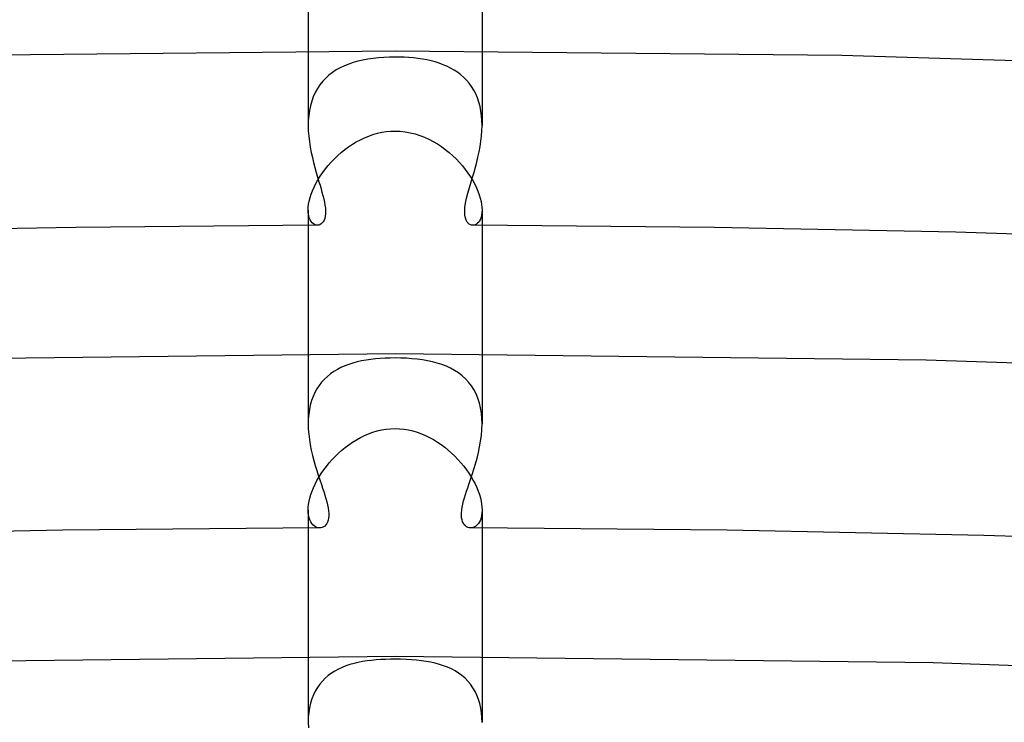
# Model space of a CAD drawing. Header units: millimetres. Extents: x -305 to 305, y -173 to 291.
# Tile 54 of 95: x -9 to 14, y 195 to 211. Entities that reach past the tile are written whole.
import ezdxf

# ---------------------------------------------------------------- set-up
doc = ezdxf.new("R2010")
doc.units = ezdxf.units.MM
doc.layers.add('HIDDEN', color=7, linetype='Continuous')
doc.layers.add('THICK', color=7, linetype='Continuous')

msp = doc.modelspace()

# ---------------------------------------------------------------- linework, layer by layer
at = {"layer": 'HIDDEN'}
for p, q in [((-2, 213.656), (-2, 208.699)), ((2, 213.656), (2, 208.699)), ((0.002, 210.406), (-10.277, 210.303)), ((10.274, 210.303), (0.002, 210.406)), ((-0.855, 210.175), (-0.963, 210.144)), ((-0.743, 210.2), (-0.855, 210.175)), ((-0.627, 210.222), (-0.743, 210.2)), ((-0.507, 210.239), (-0.627, 210.222)), ((-0.385, 210.253), (-0.507, 210.239)), ((-0.259, 210.262), (-0.385, 210.253)), ((-0.131, 210.268), (-0.259, 210.262)), ((0, 210.27), (-0.131, 210.268)), ((0.105, 210.269), (0, 210.27)), ((0.211, 210.265), (0.105, 210.269)), ((0.318, 210.258), (0.211, 210.265)), ((0.423, 210.249), (0.318, 210.258)), ((0.526, 210.237), (0.423, 210.249)), ((0.628, 210.222), (0.526, 210.237)), ((0.728, 210.203), (0.628, 210.222)), ((0.826, 210.182), (0.728, 210.203)), ((0.921, 210.156), (0.826, 210.182)), ((1.014, 210.127), (0.921, 210.156)), ((20.531, 209.992), (10.274, 210.303)), ((-1.354, 209.972), (-1.44, 209.916)), ((-1.263, 210.023), (-1.354, 209.972)), ((-1.167, 210.069), (-1.263, 210.023)), ((-1.067, 210.109), (-1.167, 210.069)), ((-0.963, 210.144), (-1.067, 210.109)), ((1.105, 210.094), (1.014, 210.127)), ((1.192, 210.057), (1.105, 210.094)), ((1.277, 210.016), (1.192, 210.057)), ((1.358, 209.97), (1.277, 210.016)), ((1.435, 209.919), (1.358, 209.97)), ((1.508, 209.864), (1.435, 209.919)), ((-1.666, 209.712), (-1.73, 209.632)), ((-1.596, 209.786), (-1.666, 209.712)), ((-1.521, 209.854), (-1.596, 209.786)), ((-1.44, 209.916), (-1.521, 209.854)), ((1.578, 209.803), (1.508, 209.864)), ((1.643, 209.738), (1.578, 209.803)), ((1.703, 209.667), (1.643, 209.738)), ((-1.787, 209.546), (-1.838, 209.454)), ((-1.73, 209.632), (-1.787, 209.546)), ((1.759, 209.59), (1.703, 209.667)), ((1.809, 209.508), (1.759, 209.59)), ((1.854, 209.421), (1.809, 209.508)), ((-1.919, 209.257), (-1.949, 209.151)), ((-1.882, 209.358), (-1.919, 209.257)), ((-1.838, 209.454), (-1.882, 209.358)), ((1.893, 209.33), (1.854, 209.421)), ((1.926, 209.234), (1.893, 209.33)), ((-1.972, 209.041), (-1.988, 208.928)), ((-1.949, 209.151), (-1.972, 209.041)), ((1.953, 209.133), (1.926, 209.234)), ((1.974, 209.028), (1.953, 209.133)), ((1.989, 208.92), (1.974, 209.028)), ((-1.997, 208.814), (-2, 208.698)), ((-1.988, 208.928), (-1.997, 208.814)), ((1.997, 208.81), (1.989, 208.92)), ((2, 208.699), (1.997, 208.81)), ((-2, 208.698), (-1.997, 208.573)), ((-1.997, 208.573), (-1.987, 208.448)), ((-0.204, 208.556), (-0.102, 208.566)), ((-0.102, 208.566), (0, 208.569)), ((0, 208.569), (0.118, 208.564)), ((0.118, 208.564), (0.234, 208.552)), ((1.988, 208.455), (1.997, 208.577)), ((1.997, 208.577), (2, 208.699)), ((-1.987, 208.448), (-1.973, 208.323)), ((-0.893, 208.318), (-0.8, 208.368)), ((-0.8, 208.368), (-0.705, 208.414)), ((-0.705, 208.414), (-0.608, 208.454)), ((-0.608, 208.454), (-0.509, 208.488)), ((-0.509, 208.488), (-0.409, 208.517)), ((-0.409, 208.517), (-0.307, 208.539)), ((-0.307, 208.539), (-0.204, 208.556)), ((0.234, 208.552), (0.348, 208.531)), ((0.348, 208.531), (0.459, 208.503)), ((0.459, 208.503), (0.567, 208.469)), ((0.567, 208.469), (0.673, 208.428)), ((0.673, 208.428), (0.775, 208.381)), ((0.775, 208.381), (0.875, 208.329)), ((1.974, 208.332), (1.988, 208.455)), ((-1.973, 208.323), (-1.954, 208.2)), ((-1.954, 208.2), (-1.93, 208.079)), ((-1.241, 208.075), (-1.158, 208.141)), ((-1.158, 208.141), (-1.072, 208.204)), ((-1.072, 208.204), (-0.984, 208.263)), ((-0.984, 208.263), (-0.893, 208.318)), ((0.875, 208.329), (0.971, 208.272)), ((0.971, 208.272), (1.064, 208.21)), ((1.064, 208.21), (1.154, 208.144)), ((1.154, 208.144), (1.241, 208.075)), ((1.932, 208.089), (1.955, 208.21)), ((1.955, 208.21), (1.974, 208.332)), ((-1.93, 208.079), (-1.904, 207.96)), ((-1.904, 207.96), (-1.876, 207.843)), ((-1.47, 207.855), (-1.397, 207.931)), ((-1.397, 207.931), (-1.321, 208.004)), ((-1.321, 208.004), (-1.241, 208.075)), ((1.241, 208.075), (1.324, 208.002)), ((1.324, 208.002), (1.403, 207.926)), ((1.403, 207.926), (1.477, 207.847)), ((1.878, 207.851), (1.906, 207.969)), ((1.906, 207.969), (1.932, 208.089)), ((-1.876, 207.843), (-1.845, 207.728)), ((-1.845, 207.728), (-1.814, 207.617)), ((-1.666, 207.615), (-1.605, 207.697)), ((-1.605, 207.697), (-1.539, 207.777)), ((-1.539, 207.777), (-1.47, 207.855)), ((1.477, 207.847), (1.548, 207.767)), ((1.548, 207.767), (1.614, 207.685)), ((1.614, 207.685), (1.675, 207.602)), ((1.815, 207.622), (1.847, 207.735)), ((1.847, 207.735), (1.878, 207.851)), ((-1.822, 207.364), (-1.775, 207.448)), ((-1.814, 207.617), (-1.782, 207.508)), ((-1.782, 207.508), (-1.751, 207.403)), ((-1.775, 207.448), (-1.723, 207.532)), ((-1.723, 207.532), (-1.666, 207.615)), ((1.675, 207.602), (1.732, 207.518)), ((1.732, 207.518), (1.784, 207.433)), ((1.751, 207.403), (1.783, 207.511)), ((1.783, 207.511), (1.815, 207.622)), ((1.784, 207.433), (1.83, 207.348)), ((-1.901, 207.197), (-1.864, 207.28)), ((-1.864, 207.28), (-1.822, 207.364)), ((-1.751, 207.403), (-1.727, 207.322)), ((-1.727, 207.322), (-1.703, 207.243)), ((-1.703, 207.243), (-1.682, 207.165)), ((1.675, 207.142), (1.711, 207.27)), ((1.711, 207.27), (1.751, 207.403)), ((1.83, 207.348), (1.871, 207.265)), ((1.871, 207.265), (1.906, 207.183)), ((-1.976, 206.96), (-1.956, 207.037)), ((-1.956, 207.037), (-1.931, 207.116)), ((-1.931, 207.116), (-1.901, 207.197)), ((-1.682, 207.165), (-1.661, 207.088)), ((-1.661, 207.088), (-1.642, 207.011)), ((-1.642, 207.011), (-1.626, 206.936)), ((1.621, 206.91), (1.645, 207.022)), ((1.645, 207.022), (1.675, 207.142)), ((1.906, 207.183), (1.935, 207.104)), ((1.935, 207.104), (1.959, 207.026)), ((1.959, 207.026), (1.978, 206.952)), ((-2, 206.753), (-1.997, 206.818)), ((-1.997, 206.688), (-2, 206.753)), ((-2, 206.753), (-2, 201.839)), ((-1.997, 206.818), (-1.989, 206.887)), ((-1.989, 206.887), (-1.976, 206.96)), ((-1.626, 206.936), (-1.613, 206.863)), ((-1.613, 206.863), (-1.605, 206.792)), ((-1.605, 206.792), (-1.601, 206.725)), ((1.6, 206.713), (1.606, 206.807)), ((1.606, 206.807), (1.621, 206.91)), ((1.978, 206.952), (1.99, 206.881)), ((1.99, 206.881), (1.998, 206.815)), ((2, 206.753), (1.997, 206.692)), ((1.998, 206.815), (2, 206.753)), ((2, 206.753), (2, 201.839)), ((-1.988, 206.629), (-1.997, 206.688)), ((-1.975, 206.577), (-1.988, 206.629)), ((-1.957, 206.531), (-1.975, 206.577)), ((-1.934, 206.492), (-1.957, 206.531)), ((-1.619, 206.561), (-1.635, 206.519)), ((-1.608, 206.609), (-1.619, 206.561)), ((-1.602, 206.664), (-1.608, 206.609)), ((-1.601, 206.725), (-1.602, 206.664)), ((1.605, 206.632), (1.6, 206.713)), ((1.617, 206.567), (1.605, 206.632)), ((1.636, 206.516), (1.617, 206.567)), ((1.963, 206.544), (1.944, 206.507)), ((1.978, 206.588), (1.963, 206.544)), ((1.99, 206.637), (1.978, 206.588)), ((1.997, 206.692), (1.99, 206.637)), ((-7.345, 206.353), (-12.898, 206.242)), ((-1.788, 206.403), (-7.345, 206.353)), ((-1.909, 206.46), (-1.934, 206.492)), ((-1.881, 206.435), (-1.909, 206.46)), ((-1.851, 206.417), (-1.881, 206.435)), ((-1.82, 206.407), (-1.851, 206.417)), ((-1.788, 206.403), (-1.82, 206.407)), ((-1.758, 206.406), (-1.788, 206.403)), ((-1.73, 206.416), (-1.758, 206.406)), ((-1.702, 206.432), (-1.73, 206.416)), ((-1.677, 206.455), (-1.702, 206.432)), ((-1.654, 206.484), (-1.677, 206.455)), ((-1.635, 206.519), (-1.654, 206.484)), ((1.658, 206.477), (1.636, 206.516)), ((1.682, 206.45), (1.658, 206.477)), ((1.706, 206.429), (1.682, 206.45)), ((1.732, 206.415), (1.706, 206.429)), ((1.76, 206.406), (1.732, 206.415)), ((1.789, 206.403), (1.76, 206.406)), ((7.344, 206.353), (1.788, 206.403)), ((1.817, 206.406), (1.789, 206.403)), ((1.845, 206.415), (1.817, 206.406)), ((1.872, 206.429), (1.845, 206.415)), ((1.898, 206.449), (1.872, 206.429)), ((1.922, 206.475), (1.898, 206.449)), ((1.944, 206.507), (1.922, 206.475)), ((12.898, 206.242), (7.344, 206.353)), ((18.441, 206.07), (12.898, 206.242)), ((0.006, 203.447), (-12.212, 203.304)), ((12.217, 203.304), (0.006, 203.447)), ((-1.245, 203.131), (-1.329, 203.087)), ((-1.156, 203.169), (-1.245, 203.131)), ((-1.065, 203.204), (-1.156, 203.169)), ((-0.969, 203.234), (-1.065, 203.204)), ((-0.871, 203.26), (-0.969, 203.234)), ((-0.77, 203.282), (-0.871, 203.26)), ((-0.667, 203.301), (-0.77, 203.282)), ((-0.56, 203.317), (-0.667, 203.301)), ((-0.451, 203.329), (-0.56, 203.317)), ((-0.341, 203.339), (-0.451, 203.329)), ((-0.228, 203.346), (-0.341, 203.339)), ((-0.114, 203.35), (-0.228, 203.346)), ((0, 203.351), (-0.114, 203.35)), ((0.129, 203.349), (0, 203.351)), ((0.258, 203.344), (0.129, 203.349)), ((0.384, 203.335), (0.258, 203.344)), ((0.508, 203.323), (0.384, 203.335)), ((0.628, 203.307), (0.508, 203.323)), ((0.745, 203.287), (0.628, 203.307)), ((0.859, 203.263), (0.745, 203.287)), ((0.97, 203.234), (0.859, 203.263)), ((1.076, 203.2), (0.97, 203.234)), ((1.178, 203.16), (1.076, 203.2)), ((1.276, 203.115), (1.178, 203.16)), ((24.404, 202.875), (12.217, 203.304)), ((-1.559, 202.928), (-1.627, 202.864)), ((-1.487, 202.986), (-1.559, 202.928)), ((-1.41, 203.039), (-1.487, 202.986)), ((-1.329, 203.087), (-1.41, 203.039)), ((1.369, 203.064), (1.276, 203.115)), ((1.457, 203.007), (1.369, 203.064)), ((1.54, 202.944), (1.457, 203.007)), ((1.617, 202.874), (1.54, 202.944)), ((-1.749, 202.72), (-1.801, 202.64)), ((-1.691, 202.795), (-1.749, 202.72)), ((-1.627, 202.864), (-1.691, 202.795)), ((1.688, 202.797), (1.617, 202.874)), ((1.753, 202.714), (1.688, 202.797)), ((1.811, 202.623), (1.753, 202.714)), ((-1.888, 202.465), (-1.923, 202.37)), ((-1.848, 202.555), (-1.888, 202.465)), ((-1.801, 202.64), (-1.848, 202.555)), ((1.861, 202.527), (1.811, 202.623)), ((1.904, 202.424), (1.861, 202.527)), ((-1.951, 202.27), (-1.973, 202.166)), ((-1.923, 202.37), (-1.951, 202.27)), ((1.939, 202.316), (1.904, 202.424)), ((1.966, 202.202), (1.939, 202.316)), ((-1.988, 202.059), (-1.997, 201.95)), ((-1.973, 202.166), (-1.988, 202.059)), ((1.985, 202.083), (1.966, 202.202)), ((1.996, 201.962), (1.985, 202.083)), ((-1.997, 201.95), (-2, 201.839)), ((-2, 201.839), (-1.997, 201.718)), ((2, 201.839), (1.996, 201.962)), ((1.996, 201.706), (2, 201.839)), ((-1.997, 201.718), (-1.987, 201.596)), ((-1.987, 201.596), (-1.973, 201.474)), ((-0.798, 201.522), (-0.704, 201.568)), ((-0.704, 201.568), (-0.609, 201.608)), ((-0.609, 201.608), (-0.511, 201.644)), ((-0.511, 201.644), (-0.412, 201.674)), ((-0.412, 201.674), (-0.31, 201.697)), ((-0.31, 201.697), (-0.208, 201.714)), ((-0.208, 201.714), (-0.104, 201.725)), ((-0.104, 201.725), (0, 201.728)), ((0, 201.728), (0.103, 201.725)), ((0.103, 201.725), (0.206, 201.715)), ((0.206, 201.715), (0.308, 201.698)), ((0.308, 201.698), (0.409, 201.675)), ((0.409, 201.675), (0.508, 201.645)), ((0.508, 201.645), (0.605, 201.61)), ((0.605, 201.61), (0.7, 201.569)), ((0.7, 201.569), (0.793, 201.524)), ((1.967, 201.44), (1.985, 201.573)), ((1.985, 201.573), (1.996, 201.706)), ((-1.973, 201.474), (-1.953, 201.352)), ((-1.953, 201.352), (-1.929, 201.232)), ((-1.146, 201.295), (-1.063, 201.357)), ((-1.063, 201.357), (-0.977, 201.416)), ((-0.977, 201.416), (-0.889, 201.471)), ((-0.889, 201.471), (-0.798, 201.522)), ((0.793, 201.524), (0.884, 201.474)), ((0.884, 201.474), (0.973, 201.419)), ((0.973, 201.419), (1.059, 201.361)), ((1.059, 201.361), (1.142, 201.299)), ((1.944, 201.307), (1.967, 201.44)), ((-1.929, 201.232), (-1.901, 201.113)), ((-1.901, 201.113), (-1.87, 200.995)), ((-1.449, 201.014), (-1.378, 201.089)), ((-1.378, 201.089), (-1.304, 201.16)), ((-1.304, 201.16), (-1.226, 201.229)), ((-1.226, 201.229), (-1.146, 201.295)), ((1.142, 201.299), (1.222, 201.233)), ((1.222, 201.233), (1.3, 201.164)), ((1.3, 201.164), (1.374, 201.093)), ((1.374, 201.093), (1.445, 201.018)), ((1.884, 201.048), (1.916, 201.177)), ((1.916, 201.177), (1.944, 201.307)), ((-1.87, 200.995), (-1.837, 200.88)), ((-1.837, 200.88), (-1.802, 200.767)), ((-1.581, 200.859), (-1.517, 200.938)), ((-1.517, 200.938), (-1.449, 201.014)), ((1.445, 201.018), (1.513, 200.942)), ((1.513, 200.942), (1.578, 200.863)), ((1.578, 200.863), (1.638, 200.783)), ((1.812, 200.797), (1.849, 200.921)), ((1.849, 200.921), (1.884, 201.048)), ((-1.802, 200.767), (-1.767, 200.656)), ((-1.767, 200.656), (-1.731, 200.549)), ((-1.749, 200.616), (-1.698, 200.698)), ((-1.698, 200.698), (-1.641, 200.779)), ((-1.641, 200.779), (-1.581, 200.859)), ((1.638, 200.783), (1.695, 200.702)), ((1.695, 200.702), (1.747, 200.62)), ((1.734, 200.558), (1.773, 200.676)), ((1.773, 200.676), (1.812, 200.797)), ((-1.877, 200.369), (-1.839, 200.451)), ((-1.839, 200.451), (-1.797, 200.533)), ((-1.797, 200.533), (-1.749, 200.616)), ((-1.731, 200.549), (-1.696, 200.444)), ((-1.696, 200.444), (-1.668, 200.361)), ((1.669, 200.365), (1.696, 200.444)), ((1.696, 200.444), (1.734, 200.558)), ((1.747, 200.62), (1.795, 200.537)), ((1.795, 200.537), (1.838, 200.455)), ((1.838, 200.455), (1.876, 200.373)), ((-1.961, 200.132), (-1.938, 200.209)), ((-1.938, 200.209), (-1.91, 200.288)), ((-1.91, 200.288), (-1.877, 200.369)), ((-1.668, 200.361), (-1.641, 200.28)), ((-1.641, 200.28), (-1.616, 200.2)), ((-1.616, 200.2), (-1.592, 200.122)), ((1.597, 200.138), (1.62, 200.212)), ((1.62, 200.212), (1.644, 200.288)), ((1.644, 200.288), (1.669, 200.365)), ((1.876, 200.373), (1.909, 200.291)), ((1.909, 200.291), (1.938, 200.211)), ((1.938, 200.211), (1.96, 200.134)), ((-1.998, 199.918), (-1.99, 199.986)), ((-1.99, 199.986), (-1.978, 200.057)), ((-1.978, 200.057), (-1.961, 200.132)), ((-1.592, 200.122), (-1.572, 200.046)), ((-1.572, 200.046), (-1.554, 199.973)), ((-1.554, 199.973), (-1.54, 199.903)), ((1.544, 199.922), (1.558, 199.992)), ((1.558, 199.992), (1.576, 200.064)), ((1.576, 200.064), (1.597, 200.138)), ((1.96, 200.134), (1.978, 200.059)), ((1.978, 200.059), (1.99, 199.987)), ((1.99, 199.987), (1.998, 199.918)), ((-2, 199.853), (-1.998, 199.918)), ((-1.997, 199.788), (-2, 199.853)), ((-2, 199.853), (-2, 194.976)), ((-1.99, 199.729), (-1.997, 199.788)), ((-1.54, 199.903), (-1.531, 199.836)), ((-1.531, 199.836), (-1.527, 199.775)), ((-1.527, 199.775), (-1.527, 199.719)), ((1.526, 199.732), (1.527, 199.79)), ((1.53, 199.678), (1.526, 199.732)), ((1.527, 199.79), (1.533, 199.854)), ((1.533, 199.854), (1.544, 199.922)), ((1.997, 199.787), (1.989, 199.727)), ((2, 199.853), (1.997, 199.787)), ((1.998, 199.918), (2, 199.853)), ((2, 199.853), (2, 194.976)), ((-1.978, 199.675), (-1.99, 199.729)), ((-1.961, 199.627), (-1.978, 199.675)), ((-1.941, 199.584), (-1.961, 199.627)), ((-1.918, 199.546), (-1.941, 199.584)), ((-1.892, 199.515), (-1.918, 199.546)), ((-1.863, 199.489), (-1.892, 199.515)), ((-1.596, 199.513), (-1.62, 199.488)), ((-1.574, 199.543), (-1.596, 199.513)), ((-1.556, 199.579), (-1.574, 199.543)), ((-1.542, 199.621), (-1.556, 199.579)), ((-1.532, 199.667), (-1.542, 199.621)), ((-1.527, 199.719), (-1.532, 199.667)), ((1.539, 199.631), (1.53, 199.678)), ((1.552, 199.588), (1.539, 199.631)), ((1.57, 199.551), (1.552, 199.588)), ((1.591, 199.519), (1.57, 199.551)), ((1.615, 199.493), (1.591, 199.519)), ((1.889, 199.512), (1.86, 199.487)), ((1.916, 199.543), (1.889, 199.512)), ((1.939, 199.581), (1.916, 199.543)), ((1.96, 199.624), (1.939, 199.581)), ((1.977, 199.673), (1.96, 199.624)), ((1.989, 199.727), (1.977, 199.673)), ((-7.64, 199.391), (-13.538, 199.27)), ((-1.739, 199.444), (-7.64, 199.391)), ((-1.833, 199.469), (-1.863, 199.489)), ((-1.802, 199.455), (-1.833, 199.469)), ((-1.77, 199.447), (-1.802, 199.455)), ((-1.738, 199.444), (-1.77, 199.447)), ((-1.707, 199.447), (-1.738, 199.444)), ((-1.677, 199.455), (-1.707, 199.447)), ((-1.648, 199.469), (-1.677, 199.455)), ((-1.62, 199.488), (-1.648, 199.469)), ((1.642, 199.472), (1.615, 199.493)), ((1.671, 199.457), (1.642, 199.472)), ((1.702, 199.448), (1.671, 199.457)), ((1.733, 199.444), (1.702, 199.448)), ((1.765, 199.446), (1.733, 199.444)), ((7.64, 199.391), (1.739, 199.444)), ((1.797, 199.454), (1.765, 199.446)), ((1.829, 199.467), (1.797, 199.454)), ((1.86, 199.487), (1.829, 199.467)), ((13.538, 199.27), (7.64, 199.391)), ((19.424, 199.082), (13.538, 199.27)), ((0.006, 196.488), (-12.371, 196.344)), ((-0.848, 196.351), (-0.945, 196.328)), ((-0.748, 196.37), (-0.848, 196.351)), ((-0.646, 196.386), (-0.748, 196.37)), ((-0.541, 196.399), (-0.646, 196.386)), ((-0.435, 196.409), (-0.541, 196.399)), ((-0.327, 196.417), (-0.435, 196.409)), ((-0.218, 196.422), (-0.327, 196.417)), ((-0.108, 196.425), (-0.218, 196.422)), ((0, 196.426), (-0.108, 196.425)), ((0.127, 196.425), (0, 196.426)), ((12.375, 196.344), (0.006, 196.488)), ((0.252, 196.421), (0.127, 196.425)), ((0.373, 196.414), (0.252, 196.421)), ((0.491, 196.404), (0.373, 196.414)), ((0.605, 196.391), (0.491, 196.404)), ((0.715, 196.376), (0.605, 196.391)), ((0.821, 196.356), (0.715, 196.376)), ((0.923, 196.334), (0.821, 196.356)), ((1.02, 196.308), (0.923, 196.334)), ((24.721, 195.914), (12.375, 196.344)), ((-1.386, 196.153), (-1.464, 196.104)), ((-1.304, 196.197), (-1.386, 196.153)), ((-1.219, 196.237), (-1.304, 196.197)), ((-1.131, 196.271), (-1.219, 196.237)), ((-1.039, 196.302), (-1.131, 196.271)), ((-0.945, 196.328), (-1.039, 196.302)), ((1.115, 196.277), (1.02, 196.308)), ((1.206, 196.242), (1.115, 196.277)), ((1.295, 196.202), (1.206, 196.242)), ((1.379, 196.157), (1.295, 196.202)), ((1.46, 196.107), (1.379, 196.157)), ((1.536, 196.051), (1.46, 196.107)), ((-1.672, 195.925), (-1.732, 195.854)), ((-1.607, 195.991), (-1.672, 195.925)), ((-1.537, 196.05), (-1.607, 195.991)), ((-1.464, 196.104), (-1.537, 196.05)), ((1.608, 195.989), (1.536, 196.051)), ((1.675, 195.922), (1.608, 195.989)), ((1.736, 195.85), (1.675, 195.922)), ((-1.836, 195.695), (-1.879, 195.607)), ((-1.787, 195.777), (-1.836, 195.695)), ((-1.732, 195.854), (-1.787, 195.777)), ((1.791, 195.771), (1.736, 195.85)), ((1.84, 195.687), (1.791, 195.771)), ((1.883, 195.598), (1.84, 195.687)), ((-1.916, 195.513), (-1.946, 195.414)), ((-1.879, 195.607), (-1.916, 195.513)), ((1.919, 195.503), (1.883, 195.598)), ((1.949, 195.405), (1.919, 195.503)), ((-1.987, 195.202), (-1.997, 195.091)), ((-1.97, 195.31), (-1.987, 195.202)), ((-1.946, 195.414), (-1.97, 195.31)), ((1.971, 195.302), (1.949, 195.405)), ((1.987, 195.196), (1.971, 195.302)), ((-1.997, 195.091), (-2, 194.977)), ((-2, 194.977), (-1.996, 194.849)), ((1.997, 195.087), (1.987, 195.196)), ((2, 194.975), (1.997, 195.087))]:
    msp.add_line(p, q, dxfattribs=at)
msp.add_ellipse((0, 195.549), major_axis=(-37, 0), ratio=0.5, start_param=-3.141581, end_param=-0.523599, dxfattribs=at)
at = {"layer": 'THICK'}
for start_param, end_param in [(0.000012, 2.617994), (-3.141581, -0.523599)]:
    msp.add_ellipse((0, 199.186), major_axis=(37, 0), ratio=0.5, start_param=start_param, end_param=end_param, dxfattribs=at)

doc.saveas('drawing.dxf')
